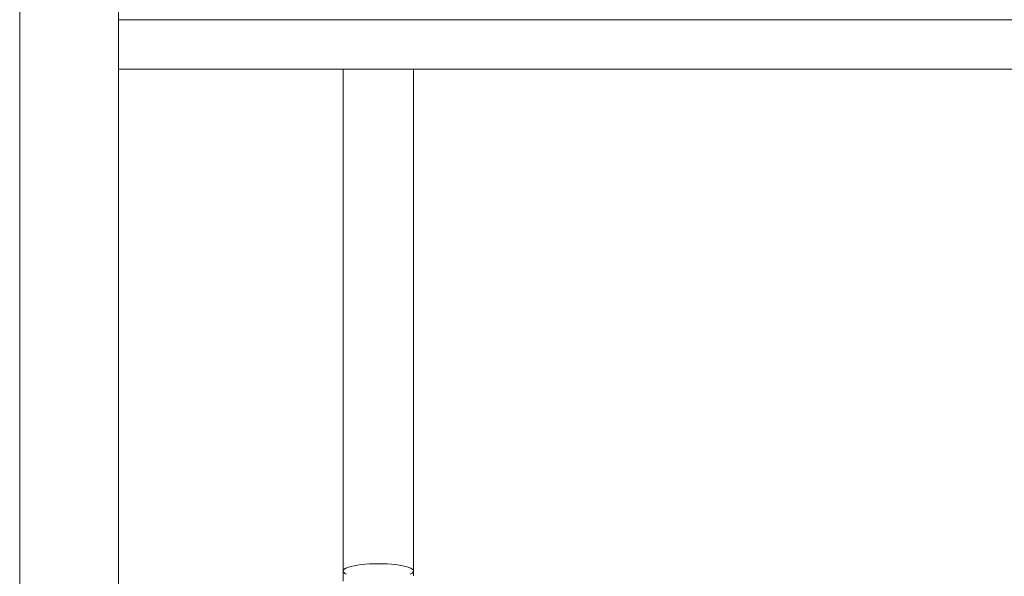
# Model space of a CAD drawing. Header units: metres. Extents: x 3.7 to 90.5, y -1.7 to 14.3.
# Tile 81 of 256: x 37.384 to 37.673, y 3.468 to 3.631. Entities that reach past the tile are written whole.
import ezdxf

# ---------------------------------------------------------------- set-up
doc = ezdxf.new("R2010")
doc.units = ezdxf.units.M
doc.layers.add('I-FURN', color=7, linetype='Continuous', lineweight=18)

# ---------------------------------------------------------------- blocks, each defined once
blk = doc.blocks.new('ConjuntoParaAlunoTamanho6 - CJA06_ConjuntoParaAlunoTamanho6-V7-Corte 1')
at = {"layer": 'I-FURN'}
for p, q in [((37.47889, 3.6166), (37.47889, 3.46936)), ((37.49959, 3.46936), (37.49959, 3.6166)), ((37.49959, 3.46936), (37.49959, 3.46796))]:
    blk.add_line(p, q, dxfattribs=at)
at = {"layer": 'I-FURN', "flags": 128}
blk.add_lwpolyline([(37.47889, 3.46638), (37.47889, 3.46735), (37.47889, 3.46929), (37.47889, 3.46936)], dxfattribs=at)
at = {"layer": 'I-FURN'}
for start_param, end_param in [(2.617994, 3.592275), (5.832503, 6.806784)]:
    blk.add_ellipse((37.48924, 3.46936), major_axis=(0.01035, 0), ratio=0.207912, start_param=start_param, end_param=end_param, dxfattribs=at)
blk = doc.blocks.new('ConjuntoParaAlunoTamanho6 - CJA06_ConjuntoParaAlunoTamanho6-V11-Corte 1')
at = {"layer": 'I-FURN'}
for p, q in [((37.38412, 3.73726), (37.38412, 3.06245)), ((37.38412, 3.73726), (37.38412, 3.06245)), ((37.41312, 3.06263), (37.41312, 3.72893)), ((37.93212, 3.6311), (37.41312, 3.6311)), ((37.41312, 3.63085), (37.41312, 3.6311)), ((37.41312, 3.63085), (37.41312, 3.06263)), ((37.41312, 3.6166), (37.93212, 3.6166)), ((37.47889, 3.6166), (37.47889, 3.46936)), ((37.49959, 3.46936), (37.49959, 3.6166)), ((37.49959, 3.46936), (37.49959, 3.46796))]:
    blk.add_line(p, q, dxfattribs=at)
at = {"layer": 'I-FURN', "flags": 128}
for points in [[(37.41312, 3.6601), (37.41312, 3.65285), (37.41312, 3.6456), (37.41312, 3.63835), (37.41312, 3.6311)], [(37.47889, 3.46638), (37.47889, 3.46735), (37.47889, 3.46929), (37.47889, 3.46936)]]:
    blk.add_lwpolyline(points, dxfattribs=at)
at = {"layer": 'I-FURN'}
for start_param, end_param in [(1.570796, 3.592275), (5.832503, 7.853982)]:
    blk.add_ellipse((37.48924, 3.46936), major_axis=(0.01035, 0), ratio=0.207912, start_param=start_param, end_param=end_param, dxfattribs=at)
blk = doc.blocks.new('4 GRE - ESCOLA DE CINEMA E AUDIOVISUAL CINE REX R07_rvt-1-Corte 1')
at = {"layer": 'I-FURN', "lineweight": 18}
for name in ['ConjuntoParaAlunoTamanho6 - CJA06_ConjuntoParaAlunoTamanho6-V7-Corte 1', 'ConjuntoParaAlunoTamanho6 - CJA06_ConjuntoParaAlunoTamanho6-V7-Corte 1', 'ConjuntoParaAlunoTamanho6 - CJA06_ConjuntoParaAlunoTamanho6-V11-Corte 1']:
    blk.add_blockref(name, (0, 0), dxfattribs=at)

msp = doc.modelspace()

# ---------------------------------------------------------------- block references
at = {"lineweight": 5}
msp.add_blockref('4 GRE - ESCOLA DE CINEMA E AUDIOVISUAL CINE REX R07_rvt-1-Corte 1', (0, 0), dxfattribs=at)

doc.saveas('drawing.dxf')
